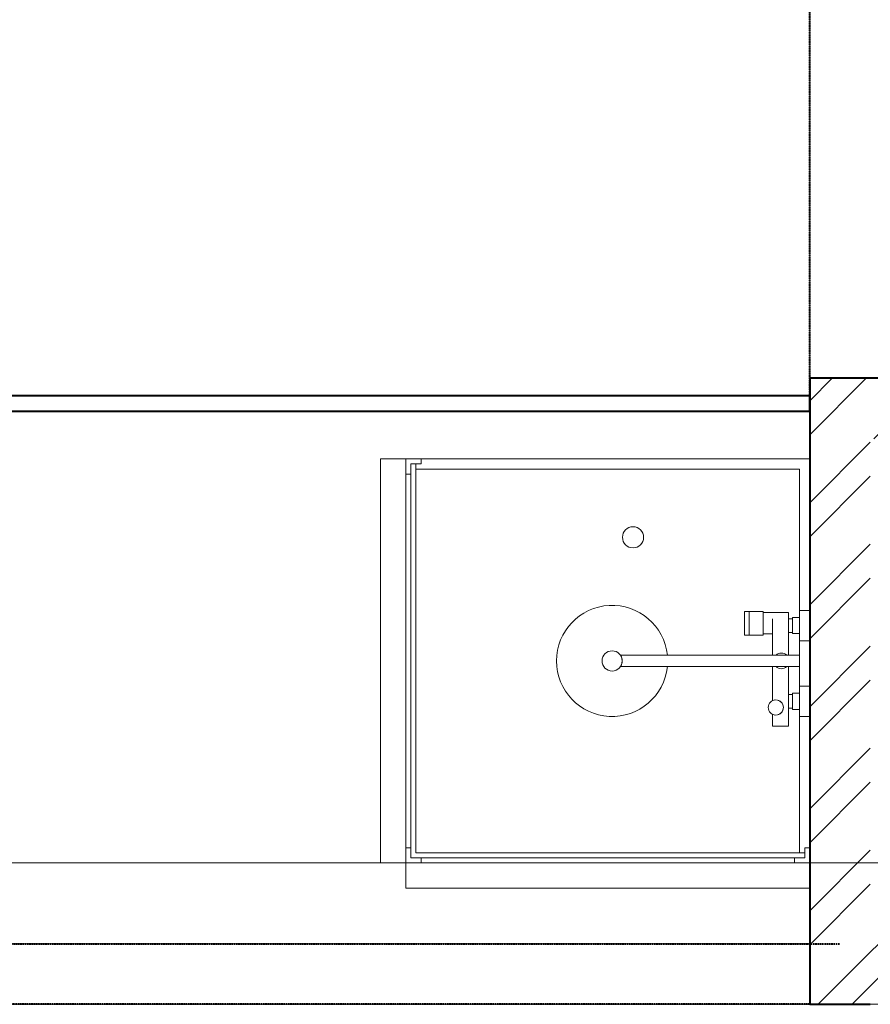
# Model space of a CAD drawing. Header units: millimetres. Extents: x 105028 to 874735, y -568483 to 191941.
# Tile 24 of 135: x 212109 to 213794, y 171259 to 173209. Entities that reach past the tile are written whole.
import ezdxf

# ---------------------------------------------------------------- set-up
doc = ezdxf.new("R2010")
doc.units = ezdxf.units.MM
doc.linetypes.add('ADSK_Штриховая_ш3 п1_5', pattern=[4.5, 3, -1.5])
doc.linetypes.add('Штрих_3_1_5_', pattern=[4.5, 3, -1.5])
doc.layers.add('_Разделитель помещений_', color=4, linetype='ADSK_Штриховая_ш3 п1_5', lineweight=40, true_color=0x00ffff)
for name, color, linetype, lineweight in [('Мебель', 7, 'Continuous', 18), ('Перекрытия', 7, 'Continuous', 18), ('Сантехнические приборы', 7, 'Continuous', 18), ('Стены', 7, 'Continuous', 18), ('Стены разрез', 7, 'Continuous', 40)]:
    doc.layers.add(name, color=color, linetype=linetype, lineweight=lineweight)
pattern_1 = [(45, (0, 0), (-101.0278814, 101.0278814), []), (45, (67.35, 0), (-101.0278814, 101.0278814), [])]

# ---------------------------------------------------------------- blocks, each defined once
blk = doc.blocks.new('MR_Душевой поддон - Санузел с душем_800х800-2586618-К2_L01_-1_000__Задание СС')
at = {"layer": 'Сантехнические приборы', "color": 253, "true_color": 0xaaaaaa}
for p, q in [((800, 0), (0, 0)), ((0, 0), (0, -800)), ((30, 0), (0, 0)), ((0, 0), (0, -30)), ((0, -30), (0, 0)), ((0, 0), (30, 0)), ((10, -30), (10, -10)), ((10, -10), (30, -10)), ((30, -10), (10, -10)), ((10, -10), (10, -30)), ((20, -10), (10, -10)), ((10, -10), (10, -790)), ((10, -790), (10, -10)), ((10, -10), (20, -10)), ((20, -780), (20, -10)), ((20, -10), (20, -780)), ((30, -10), (30, 0)), ((30, 0), (30, -10)), ((800, -800), (800, 0)), ((0, -30), (10, -30)), ((10, -30), (0, -30)), ((780, -20), (20, -20)), ((780, -780), (780, -20)), ((680, -301.9), (670.9, -301.9)), ((670.9, -301.9), (670.9, -348.9)), ((707.5, -301.9), (680, -301.9)), ((680, -301.9), (680, -348.9)), ((680, -348.9), (680, -301.9)), ((707.5, -348.9), (707.5, -301.9)), ((758, -303.8), (707.5, -303.8)), ((707.5, -303.8), (707.5, -346.6)), ((758, -316.7), (758, -303.8)), ((800, -300.2), (780, -300.2)), ((780, -300.2), (780, -360)), ((800, -360), (800, -300.2)), ((726.3, -316.7), (726.3, -388.7)), ((758, -388.7), (758, -316.7)), ((766, -316.7), (758, -316.7)), ((758, -316.7), (758, -343.6)), ((780, -314), (766, -314)), ((766, -314), (766, -346)), ((766, -343.6), (766, -316.7)), ((780, -346), (780, -314)), ((670.9, -348.9), (680, -348.9)), ((680, -348.9), (707.5, -348.9)), ((707.5, -346.6), (726.3, -346.6)), ((758, -343.6), (766, -343.6)), ((766, -346), (780, -346)), ((780, -360), (800, -360)), ((780, -388.7), (424.9, -388.7)), ((780, -411.3), (780, -388.7)), ((424.9, -411.3), (780, -411.3)), ((726.3, -411.3), (726.3, -478.7)), ((758, -529.1), (758, -411.3)), ((758, -466.4), (758, -493.3)), ((766, -466.4), (758, -466.4)), ((766, -464), (766, -496)), ((780, -464), (766, -464)), ((766, -493.3), (766, -466.4)), ((780, -450), (780, -509.8)), ((800, -450), (780, -450)), ((780, -496), (780, -464)), ((800, -509.8), (800, -450)), ((726.3, -505.7), (726.3, -529.1)), ((758, -493.3), (766, -493.3)), ((766, -496), (780, -496)), ((780, -509.8), (800, -509.8)), ((726.3, -529.1), (758, -529.1)), ((0, -770), (0, -800)), ((10, -770), (0, -770)), ((0, -770), (10, -770)), ((0, -800), (0, -770)), ((10, -790), (10, -770)), ((10, -770), (10, -790)), ((800, -770), (790, -770)), ((790, -770), (790, -790)), ((790, -790), (790, -770)), ((790, -770), (800, -770)), ((800, -800), (800, -770)), ((800, -770), (800, -800)), ((30, -790), (10, -790)), ((10, -790), (30, -790)), ((10, -790), (790, -790)), ((790, -790), (10, -790)), ((790, -780), (20, -780)), ((20, -780), (790, -780)), ((30, -800), (30, -790)), ((30, -790), (30, -800)), ((790, -790), (770, -790)), ((770, -790), (770, -800)), ((770, -800), (770, -790)), ((770, -790), (790, -790)), ((790, -790), (790, -780)), ((790, -780), (790, -790)), ((0, -800), (800, -800)), ((0, -800), (30, -800)), ((30, -800), (0, -800)), ((770, -800), (800, -800)), ((800, -800), (770, -800))]:
    blk.add_line(p, q, dxfattribs=at)
for centre, radius, start, end in [((450, -155.2), 20.9, 0, 180), ((450, -155.2), 20.9, 180, 360), ((408.5, -400), 110, 5.916, 354.084), ((408.5, -400), 20, 90, 270), ((408.5, -400), 20, 270, 90), ((408.5, -400), 20, 325.4667, 34.5333), ((743.9, -400), 15.5, 47.0093, 132.9907), ((743.9, -400), 15.5, 227.0093, 312.9907), ((732.8, -492.2), 15, 90, 270), ((732.8, -492.2), 15, 244.0483, 115.9517), ((732.8, -492.2), 15, 270, 90)]:
    blk.add_arc(centre, radius, start, end, dxfattribs=at)
blk = doc.blocks.new('MR_Зона обслуживания - MR_Зона обслуживания-2586619-К2_L01_-1_000__Задание СС')
at = {"layer": 'Мебель', "lineweight": 9}
for p, q in [((400, 0), (-400, 0)), ((-400, 0), (-400, -50)), ((-400, -50), (-400, 0)), ((-400, 0), (400, 0)), ((400, -50), (400, 0)), ((400, 0), (400, -50)), ((-400, -50), (400, -50)), ((400, -50), (-400, -50))]:
    blk.add_line(p, q, dxfattribs=at)
blk = doc.blocks.new('135_SLK_K2_AR_rvt-1-К2_L01_-1_000__Задание СС')
at = {"layer": 'Стены разрез', "lineweight": 9}
h = blk.add_hatch(dxfattribs=at)
h.set_pattern_fill('FP_1', color=256, style=0, pattern_type=2)
h.set_pattern_definition(pattern_1)
h.paths.add_polyline_path([(-12382894.2, 10002580.7), (-12382774.2, 10002580.7), (-12382774.2, 10002700.7), (-12383314.2, 10002700.7), (-12383314.2, 10002580.7), (-12383194.2, 10002580.7)])
h = blk.add_hatch(dxfattribs=at)
h.set_pattern_fill('FP_1', color=256, style=0, pattern_type=2)
h.set_pattern_definition(pattern_1)
h.paths.add_polyline_path([(-12383194.2, 10001460.7), (-12383194.2, 10002580.7), (-12383314.2, 10002580.7), (-12383314.2, 10001460.7)])
h = blk.add_hatch(dxfattribs=at)
h.set_pattern_fill('FP_1', color=256, style=0, pattern_type=2)
h.set_pattern_definition(pattern_1)
h.paths.add_polyline_path([(-12382894.2, 10001460.7), (-12382894.2, 10001580.7), (-12383194.2, 10001580.7), (-12383194.2, 10001460.7)])
at = {"layer": '_Разделитель помещений_', "linetype": 'Штрих_3_1_5_'}
for p, q in [((-12383314.2, 10002640.7), (-12383314.2, 10005300.7)), ((-12385814.2, 10001580.7), (-12383254.2, 10001580.7)), ((-12383314.2, 10001460.7), (-12385814.2, 10001460.7))]:
    blk.add_line(p, q, dxfattribs=at)
at = {"layer": 'Перекрытия'}
for p, q in [((-12380694.2, 10001740.7), (-12386314.2, 10001740.7)), ((-12386314.2, 10001740.7), (-12380694.2, 10001740.7)), ((-12386314.2, 10001460.7), (-12380574.2, 10001460.7)), ((-12380574.2, 10001460.7), (-12386314.2, 10001460.7))]:
    blk.add_line(p, q, dxfattribs=at)
at = {"layer": 'Стены'}
for p, q in [((-12383314.2, 10005240.7), (-12383314.2, 10002700.7)), ((-12383314.2, 10002700.7), (-12383314.2, 10005240.7)), ((-12383194.2, 10002700.7), (-12383314.2, 10002700.7)), ((-12383194.2, 10002700.7), (-12383314.2, 10002700.7)), ((-12383314.2, 10002665.7), (-12385014.2, 10002665.7)), ((-12383314.2, 10002665.7), (-12383314.2, 10002635.7)), ((-12385014.2, 10002635.7), (-12383314.2, 10002635.7)), ((-12383314.2, 10001740.7), (-12383314.2, 10001460.7)), ((-12383314.2, 10001740.7), (-12383194.2, 10001740.7)), ((-12385814.2, 10001580.7), (-12383314.2, 10001580.7)), ((-12383314.2, 10001580.7), (-12385814.2, 10001580.7)), ((-12383314.2, 10001580.7), (-12383314.2, 10001460.7)), ((-12383314.2, 10001580.7), (-12383314.2, 10001460.7)), ((-12385814.2, 10001460.7), (-12383314.2, 10001460.7)), ((-12383314.2, 10001460.7), (-12385814.2, 10001460.7)), ((-12383194.2, 10001460.7), (-12383314.2, 10001460.7))]:
    blk.add_line(p, q, dxfattribs=at)
at = {"layer": 'Стены разрез'}
for p, q in [((-12382774.2, 10002700.7), (-12383314.2, 10002700.7)), ((-12383314.2, 10002700.7), (-12383314.2, 10002580.7)), ((-12383314.2, 10002665.7), (-12386314.2, 10002665.7)), ((-12383314.2, 10002635.7), (-12383314.2, 10002665.7)), ((-12386314.2, 10002635.7), (-12383314.2, 10002635.7)), ((-12383314.2, 10002580.7), (-12383314.2, 10001460.7)), ((-12383314.2, 10001460.7), (-12383194.2, 10001460.7))]:
    blk.add_line(p, q, dxfattribs=at)
at = {"layer": 'Мебель', "lineweight": 18, "rotation": 269.9999999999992}
blk.add_blockref('MR_Зона обслуживания - MR_Зона обслуживания-2586619-К2_L01_-1_000__Задание СС', (-12384114.2, 10002140.8), dxfattribs=at)
at = {"layer": 'Мебель', "lineweight": 18}
blk.add_blockref('MR_Зона обслуживания - MR_Зона обслуживания-2586619-К2_L01_-1_000__Задание СС', (-12383714.2, 10001740.8), dxfattribs=at)
at = {"layer": 'Сантехнические приборы', "lineweight": 18}
blk.add_blockref('MR_Душевой поддон - Санузел с душем_800х800-2586618-К2_L01_-1_000__Задание СС', (-12384114.2, 10002540.8), dxfattribs=at)
blk = doc.blocks.new('135_SLK_K1-2-3_KR_rvt-1-К2_L01_-1_000__Задание СС')
at = {"layer": 'Перекрытия'}
for p, q in [((-12385814.2, 10001740.7), (-12380694.2, 10001740.7)), ((-12380694.2, 10001740.7), (-12385814.2, 10001740.7)), ((-12380414.2, 10001460.7), (-12386314.2, 10001460.7)), ((-12386314.2, 10001460.7), (-12380694.2, 10001460.7))]:
    blk.add_line(p, q, dxfattribs=at)

msp = doc.modelspace()

# ---------------------------------------------------------------- block references
at = {"lineweight": 5}
for name in ['135_SLK_K2_AR_rvt-1-К2_L01_-1_000__Задание СС', '135_SLK_K1-2-3_KR_rvt-1-К2_L01_-1_000__Задание СС']:
    msp.add_blockref(name, (12596988, -9830201.6), dxfattribs=at)

doc.saveas('drawing.dxf')
